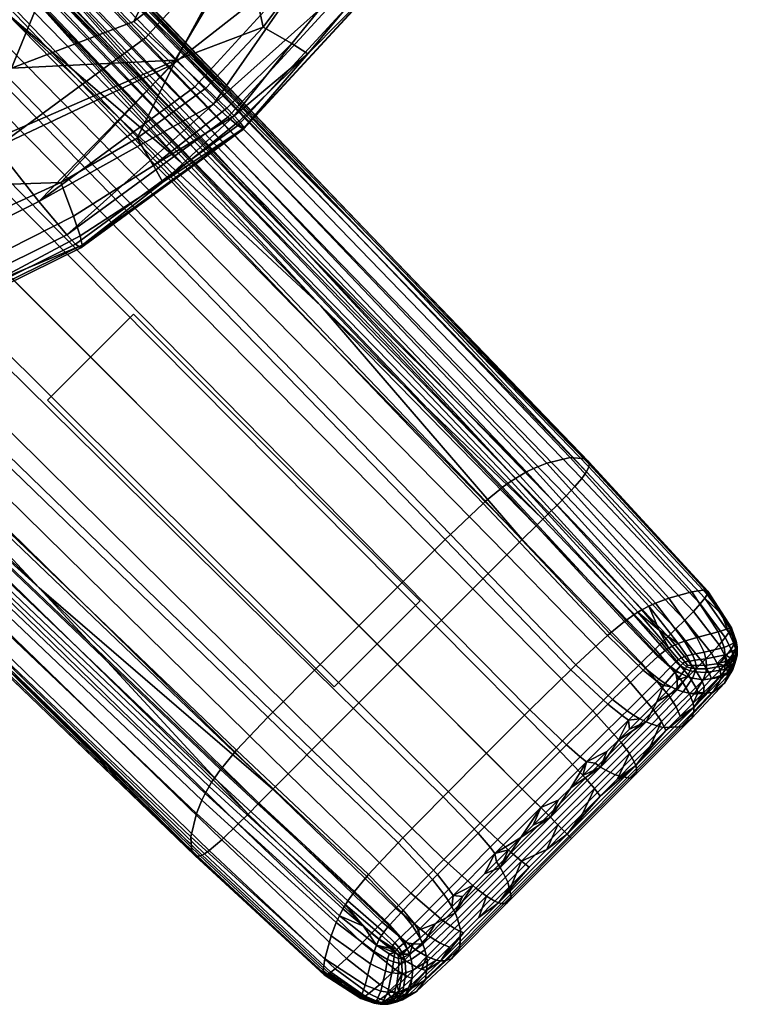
# Model space of a CAD drawing. Header units: millimetres. Extents: x -265 to 265, y -265 to 265.
# Tile 34 of 43: x 229 to 265, y -265 to -216. Entities that reach past the tile are written whole.
import ezdxf

# ---------------------------------------------------------------- set-up
doc = ezdxf.new("R2010")
doc.units = ezdxf.units.MM
doc.header["$MEASUREMENT"] = 0
for name, color, linetype, true_color in [('nozky', 7, 'Continuous', 0x1e1e1e), ('podnoz', 7, 'Continuous', 0x000000), ('sedak', 7, 'Continuous', 0xa5d07f)]:
    doc.layers.add(name, color=color, linetype=linetype, true_color=true_color)

msp = doc.modelspace()

# ---------------------------------------------------------------- meshes
at = {"layer": 'nozky'}
mesh = msp.add_polyface(dxfattribs=at)
corners = [(-230.831, -235.074), (-230.831, -235.074, 10), (-235.074, -230.831), (-235.074, -230.831, 10), (-235.074, -230.831), (-235.074, -230.831, 10), (-249.216, -244.973), (-249.216, -244.973, 10), (-249.216, -244.973), (-249.216, -244.973, 10), (-244.973, -249.216), (-244.973, -249.216, 10), (-244.973, -249.216), (-244.973, -249.216, 10), (-230.831, -235.074), (-230.831, -235.074, 10), (-235.074, 230.831), (-235.074, 230.831, 10), (-230.831, 235.074), (-230.831, 235.074, 10), (-230.831, 235.074), (-230.831, 235.074, 10), (-244.973, 249.216), (-244.973, 249.216, 10), (-244.973, 249.216), (-244.973, 249.216, 10), (-249.216, 244.973), (-249.216, 244.973, 10), (-249.216, 244.973), (-249.216, 244.973, 10), (-235.074, 230.831), (-235.074, 230.831, 10), (230.831, 235.074), (230.831, 235.074, 10), (235.073, 230.831), (235.073, 230.831, 10), (235.073, 230.831), (235.073, 230.831, 10), (249.216, 244.973), (249.216, 244.973, 10), (249.216, 244.973), (249.216, 244.973, 10), (244.973, 249.216), (244.973, 249.216, 10), (244.973, 249.216), (244.973, 249.216, 10), (230.831, 235.074), (230.831, 235.074, 10), (235.073, -230.831), (235.073, -230.831, 10), (230.831, -235.074), (230.831, -235.074, 10), (230.831, -235.074), (230.831, -235.074, 10), (244.973, -249.216), (244.973, -249.216, 10), (244.973, -249.216), (244.973, -249.216, 10), (249.216, -244.973), (249.216, -244.973, 10), (249.216, -244.973), (249.216, -244.973, 10), (235.073, -230.831), (235.073, -230.831, 10)]
mesh.append_faces([[corners[k] for k in face] for face in [(0, 2, 3, 1), (4, 6, 7, 5), (8, 10, 11, 9), (12, 14, 15, 13), (16, 18, 19, 17), (20, 22, 23, 21), (24, 26, 27, 25), (28, 30, 31, 29), (32, 34, 35, 33), (36, 38, 39, 37), (40, 42, 43, 41), (44, 46, 47, 45), (48, 50, 51, 49), (52, 54, 55, 53), (56, 58, 59, 57), (60, 62, 63, 61)]])
at = {"layer": 'podnoz'}
mesh = msp.add_polyface(dxfattribs=at)
corners = [(253.493, -242.702, 20.66), (254.249, -241.951, 20.432), (228.75, -215.919, 25.208), (227.962, -216.707, 25.437), (229.469, -215.201, 24.903), (220.72, -206.217, 26.403), (237.375, -223.308, 23.503), (211.323, -196.558, 27.963), (244.322, -230.42, 22.227), (257.199, -238.93, 17.387), (257.427, -238.607, 16.478), (232.059, -212.361, 21.212), (231.818, -212.715, 22.134), (256.852, -239.334, 18.212), (231.456, -213.151, 22.968), (256.426, -239.784, 18.883), (231.014, -213.632, 23.645), (255.971, -240.245, 19.392), (230.541, -214.121, 24.158), (255.585, -240.629, 19.721), (230.14, -214.528, 24.49), (255.263, -240.948, 19.944), (229.805, -214.864, 24.715), (232.181, -212.091, 20.272), (223.512, -203.051, 21.786), (214.208, -193.329, 23.368), (246.931, -227.403, 17.614), (240.025, -220.246, 18.874), (232.049, -211.588, 17.24), (231.353, -211.454, 13.962), (194.199, -171.99, 20.303), (194.631, -172.173, 23.555), (232.196, -211.794, 18.817), (194.649, -172.413, 25.091), (232.21, -211.931, 19.563), (194.604, -172.568, 25.816), (254.804, -238.448, 5.537), (254.467, -238.614, 5.048), (229.3, -212.151, 9.084), (229.631, -211.977, 9.638), (255.462, -238.182, 6.692), (230.267, -211.704, 10.92), (256.612, -237.905, 9.513), (257.364, -237.96, 12.626), (257.534, -238.118, 14.144), (257.559, -238.231, 14.868), (220.47, -203.284, 10.018), (211.375, -193.526, 11.527), (236.691, -220.516, 7.352), (228.964, -212.351, 8.597), (243.533, -227.689, 6.288), (253.706, -239.071, 4.208), (228.539, -212.636, 8.09), (228.752, -212.488, 8.329), (253.916, -238.932, 4.404), (253.286, -239.371, 3.891), (228.108, -212.958, 7.687), (253.229, -239.415, 3.855), (228.05, -213.004, 7.639), (252.446, -240.059, 3.511), (227.227, -213.701, 7.136), (252.331, -240.161, 3.48), (227.104, -213.812, 7.083), (250.707, -241.705, 3.345), (225.339, -215.502, 6.673), (250.457, -241.951, 3.343), (225.065, -215.772, 6.639), (248.385, -244.007, 3.333), (222.8, -218.021, 6.447)]
mesh.append_faces([[corners[k] for k in face] for face in [(0, 1, 2, 3), (2, 4, 5, 5), (2, 6, 4, 4), (2, 5, 7, 7), (1, 8, 2, 2), (8, 6, 2, 2), (9, 10, 11, 12), (13, 9, 12, 14), (15, 13, 14, 16), (17, 15, 16, 18), (19, 17, 18, 20), (21, 19, 20, 22), (11, 23, 24, 24), (11, 24, 25, 25), (11, 26, 27, 27), (11, 10, 26, 26), (27, 23, 11, 11), (21, 22, 8, 8), (22, 5, 4, 4), (5, 22, 7, 7), (22, 6, 8, 8), (6, 22, 4, 4), (28, 29, 30, 31), (32, 28, 31, 33), (34, 32, 33, 35), (36, 37, 38, 39), (40, 36, 39, 41), (42, 40, 41, 29), (43, 42, 29, 28), (44, 43, 28, 32), (45, 44, 32, 34), (38, 46, 47, 47), (38, 48, 49, 49), (38, 49, 46, 46), (38, 50, 48, 48), (38, 37, 50, 50), (45, 34, 26, 26), (34, 25, 24, 24), (34, 23, 27, 27), (26, 34, 27, 27), (23, 34, 24, 24), (51, 52, 53, 54), (55, 56, 52, 51), (57, 58, 56, 55), (59, 60, 58, 57), (61, 62, 60, 59), (63, 64, 62, 61), (65, 66, 64, 63), (67, 68, 66, 65), (49, 53, 46, 46), (47, 46, 53, 53), (48, 53, 49, 49), (50, 53, 48, 48), (50, 54, 53, 53)]])
mesh = msp.add_polyface(dxfattribs=at)
corners = [(251.819, -244.37, 20.932), (253.493, -242.702, 20.66), (227.962, -216.707, 25.437), (226.219, -218.451, 25.712), (249.994, -246.193, 21.032), (224.316, -220.353, 25.813), (248.094, -248.094, 21.046), (222.334, -222.334, 25.827), (246.193, -249.994, 21.032), (220.353, -224.316, 25.813), (244.37, -251.819, 20.932), (218.45, -226.218, 25.712), (242.702, -253.493, 20.66), (216.707, -227.962, 25.437), (241.951, -254.249, 20.432), (215.919, -228.75, 25.208), (230.42, -244.322, 22.227), (215.2, -229.468, 24.903), (223.308, -237.375, 23.503), (241.267, -254.939, 20.13), (211.794, -232.196, 18.817), (238.118, -257.534, 14.144), (238.231, -257.558, 14.868), (211.932, -232.21, 19.563), (211.588, -232.048, 17.24), (237.96, -257.365, 12.626), (211.454, -231.352, 13.962), (237.905, -256.612, 9.513), (211.704, -230.266, 10.92), (238.182, -255.462, 6.692), (211.978, -229.631, 9.638), (238.447, -254.804, 5.537), (212.151, -229.3, 9.084), (238.614, -254.466, 5.048), (227.402, -246.931, 17.614), (220.246, -240.025, 18.874), (212.091, -232.181, 20.272), (238.368, -257.538, 15.557), (227.688, -243.533, 6.288), (238.803, -254.127, 4.629), (212.351, -228.964, 8.597), (220.517, -236.692, 7.352), (246.195, -246.195, 3.328), (220.409, -220.409, 6.384), (222.8, -218.021, 6.447), (248.385, -244.007, 3.333), (244.007, -248.385, 3.333), (218.021, -222.8, 6.447), (241.951, -250.458, 3.343), (215.771, -225.065, 6.639), (248.364, -256.652, 2.668), (250.35, -254.63, 2.683), (241.705, -250.708, 3.345), (215.502, -225.339, 6.673), (248.129, -256.896, 2.664), (240.161, -252.331, 3.48), (213.812, -227.103, 7.083), (246.676, -258.459, 2.75), (240.06, -252.447, 3.511), (213.701, -227.226, 7.136), (246.581, -258.568, 2.776), (239.415, -253.229, 3.855), (213.005, -228.049, 7.639), (239.371, -253.286, 3.891), (212.958, -228.109, 7.687), (239.07, -253.706, 4.208), (212.636, -228.539, 8.09), (238.933, -253.916, 4.404), (212.488, -228.752, 8.329), (212.323, -232.08, 21.095), (212.202, -232.139, 20.692), (238.466, -257.501, 15.968), (238.573, -257.447, 16.363), (212.593, -231.908, 21.847), (238.817, -257.285, 17.103), (213.261, -231.358, 23.141), (239.437, -256.757, 18.384), (214.121, -230.542, 24.158), (240.244, -255.971, 19.392), (214.632, -230.036, 24.565), (240.728, -255.485, 19.795)]
mesh.append_faces([[corners[k] for k in face] for face in [(0, 1, 2, 3), (4, 0, 3, 5), (6, 4, 5, 7), (8, 6, 7, 9), (10, 8, 9, 11), (12, 10, 11, 13), (14, 12, 13, 15), (15, 16, 14, 14), (15, 17, 18, 18), (14, 16, 19, 19), (16, 15, 18, 18), (20, 21, 22, 23), (24, 25, 21, 20), (26, 27, 25, 24), (28, 29, 27, 26), (30, 31, 29, 28), (32, 33, 31, 30), (23, 34, 35, 35), (36, 23, 35, 35), (34, 22, 37, 37), (34, 23, 22, 22), (32, 38, 39, 33), (32, 40, 41, 41), (32, 41, 38, 38), (42, 43, 44, 45), (46, 47, 43, 42), (48, 49, 47, 46), (50, 48, 46, 51), (52, 53, 49, 48), (54, 52, 48, 50), (55, 56, 53, 52), (57, 55, 52, 54), (58, 59, 56, 55), (60, 58, 55, 57), (61, 62, 59, 58), (63, 64, 62, 61), (65, 66, 64, 63), (67, 68, 66, 65), (67, 39, 38, 68), (68, 38, 41, 41), (68, 41, 40, 40), (69, 70, 71, 72), (73, 69, 72, 74), (75, 73, 74, 76), (77, 75, 76, 78), (79, 77, 78, 80), (71, 34, 37, 37), (70, 36, 35, 35), (70, 35, 34, 34), (70, 34, 71, 71), (18, 79, 16, 16), (16, 80, 19, 19), (79, 80, 16, 16), (79, 18, 17, 17)]])
mesh = msp.add_polyface(dxfattribs=at)
corners = [(259.378, -248.754, 18.933), (260.125, -248.018, 18.714), (254.249, -241.951, 20.432), (253.493, -242.702, 20.66), (257.728, -250.392, 19.196), (251.819, -244.37, 20.932), (254.939, -241.267, 20.13), (244.322, -230.42, 22.227), (260.808, -247.35, 18.422), (263.031, -245.121, 15.82), (263.257, -244.84, 14.964), (257.427, -238.607, 16.478), (257.199, -238.93, 17.387), (262.694, -245.491, 16.593), (256.852, -239.334, 18.212), (262.277, -245.916, 17.225), (256.426, -239.784, 18.883), (261.829, -246.357, 17.711), (255.971, -240.245, 19.392), (261.446, -246.729, 18.027), (255.585, -240.629, 19.721), (261.127, -247.039, 18.242), (255.263, -240.948, 19.944), (262.781, -248.356, 16.842), (263.154, -247.988, 16.548), (262.468, -248.663, 17.045), (263.375, -244.649, 14.091), (257.538, -238.368, 15.557), (246.931, -227.403, 17.614), (260.83, -245.083, 4.632), (260.494, -245.235, 4.177), (254.467, -238.614, 5.048), (254.804, -238.448, 5.537), (261.488, -244.834, 5.708), (255.462, -238.182, 6.692), (262.614, -244.519, 8.351), (256.612, -237.905, 9.513), (263.281, -244.424, 11.299), (257.364, -237.96, 12.626), (263.404, -244.486, 12.746), (257.534, -238.118, 14.144), (263.409, -244.554, 13.435), (257.559, -238.231, 14.868), (262.257, -246.951, 4.802), (261.948, -247.065, 4.39), (262.874, -246.769, 5.784), (262.651, -247.615, 5.025), (262.371, -247.686, 4.646), (260.161, -245.409, 3.789), (254.127, -238.803, 4.629), (261.014, -246.418, 3.852), (243.533, -227.689, 6.288), (261.652, -247.204, 4.041), (262.107, -247.779, 4.33), (259.755, -245.659, 3.4), (253.706, -239.071, 4.208), (253.916, -238.932, 4.404), (259.957, -245.53, 3.581), (261.308, -247.422, 3.702), (261.477, -247.307, 3.859), (261.836, -247.973, 4.055), (261.966, -247.867, 4.176), (259.356, -245.94, 3.111), (253.286, -239.371, 3.891), (260.982, -247.68, 3.461), (261.582, -248.221, 3.876), (259.303, -245.98, 3.078), (253.229, -239.415, 3.855), (260.938, -247.718, 3.434), (258.568, -246.581, 2.776), (252.446, -240.059, 3.511), (260.314, -248.295, 3.198), (258.459, -246.676, 2.75), (252.331, -240.161, 3.48), (260.217, -248.387, 3.18), (256.896, -248.129, 2.664), (250.707, -241.705, 3.345), (256.652, -248.364, 2.668), (250.457, -241.951, 3.343), (254.63, -250.35, 2.683), (248.385, -244.007, 3.333)]
mesh.append_faces([[corners[k] for k in face] for face in [(0, 1, 2, 3), (4, 0, 3, 5), (2, 6, 7, 7), (8, 6, 2, 1), (9, 10, 11, 12), (13, 9, 12, 14), (15, 13, 14, 16), (17, 15, 16, 18), (19, 17, 18, 20), (21, 19, 20, 22), (23, 24, 17, 19), (25, 23, 19, 21), (26, 27, 11, 10), (28, 11, 27, 27), (8, 21, 22, 6), (6, 22, 7, 7), (29, 30, 31, 32), (33, 29, 32, 34), (35, 33, 34, 36), (37, 35, 36, 38), (39, 37, 38, 40), (41, 39, 40, 42), (43, 44, 30, 29), (45, 43, 29, 33), (46, 47, 44, 43), (48, 49, 31, 30), (30, 50, 48, 48), (51, 31, 49, 49), (44, 52, 50, 50), (53, 52, 44, 47), (44, 50, 30, 30), (27, 26, 41, 42), (42, 28, 27, 27), (54, 55, 56, 57), (58, 54, 57, 59), (60, 58, 59, 61), (62, 63, 55, 54), (64, 62, 54, 58), (65, 64, 58, 60), (66, 67, 63, 62), (68, 66, 62, 64), (69, 70, 67, 66), (71, 69, 66, 68), (72, 73, 70, 69), (74, 72, 69, 71), (75, 76, 73, 72), (77, 78, 76, 75), (79, 80, 78, 77), (56, 51, 49, 49), (57, 48, 50, 50), (59, 50, 52, 52), (48, 57, 56, 49), (57, 50, 59, 59), (53, 61, 59, 52)]])
mesh = msp.add_polyface(dxfattribs=at)
corners = [(262.153, -248.97, 17.215), (260.808, -247.35, 18.422), (260.125, -248.018, 18.714), (261.483, -249.628, 17.492), (262.468, -248.663, 17.045), (261.127, -247.039, 18.242), (262.508, -249.546, 16.394), (261.848, -250.197, 16.659), (255.93, -252.186, 19.293), (257.728, -250.392, 19.196), (251.819, -244.37, 20.932), (249.994, -246.193, 21.032), (254.057, -254.057, 19.307), (248.094, -248.094, 21.046), (260.751, -250.352, 17.701), (259.378, -248.754, 18.933), (259.134, -251.959, 17.95), (261.127, -250.911, 16.858), (262.041, -250.661, 15.629), (262.688, -250.02, 15.381), (261.335, -251.361, 15.815), (262.273, -247.981, 4.487), (262.107, -247.779, 4.33), (262.371, -247.686, 4.646), (262.515, -247.936, 4.785), (262.068, -248.167, 4.288), (261.836, -247.973, 4.055), (261.966, -247.867, 4.176), (262.168, -248.063, 4.375), (261.854, -248.419, 4.152), (261.582, -248.221, 3.876), (261.546, -248.258, 3.857), (260.938, -247.718, 3.434), (260.982, -247.68, 3.461), (261.822, -248.457, 4.137), (260.992, -248.837, 3.685), (260.314, -248.295, 3.198), (261.304, -249.044, 4.007), (260.901, -248.931, 3.674), (260.217, -248.387, 3.18), (261.215, -249.139, 4.001), (258.712, -249.831, 3.171), (256.896, -248.129, 2.664), (258.459, -246.676, 2.75), (259.424, -250.387, 3.73), (259.748, -250.605, 4.098), (258.469, -250.067, 3.182), (256.652, -248.364, 2.668), (259.18, -250.626, 3.746), (259.503, -250.845, 4.118), (256.431, -252.076, 3.228), (254.63, -250.35, 2.683), (252.487, -252.487, 2.685), (246.195, -246.195, 3.328), (248.385, -244.007, 3.333), (250.35, -254.63, 2.683), (244.007, -248.385, 3.333), (262.409, -248.138, 4.652), (262.363, -248.215, 4.613), (262.3, -248.315, 4.569), (262.121, -248.575, 4.478), (261.888, -248.879, 4.414), (261.604, -249.214, 4.386), (260.9, -249.955, 4.43), (260.059, -250.787, 4.53), (262.729, -249.576, 6.439), (263.653, -249.487, 9.048), (262.078, -251.179, 9.775), (261.191, -251.208, 6.857), (262.184, -249.456, 5.317), (260.649, -251.057, 5.589), (261.896, -249.351, 4.825), (260.359, -250.937, 5.029), (262.388, -248.695, 4.855), (262.655, -248.782, 5.283), (262.721, -250.231, 14.795), (259.539, -251.3, 4.578), (262.543, -248.414, 4.901), (262.593, -248.284, 4.919)]
mesh.append_faces([[corners[k] for k in face] for face in [(0, 1, 2, 3), (1, 0, 4, 5), (6, 0, 3, 7), (8, 9, 10, 11), (12, 8, 11, 13), (14, 3, 2, 15), (16, 14, 15, 9), (17, 7, 3, 14), (7, 18, 19, 6), (17, 20, 18, 7), (21, 22, 23, 24), (25, 26, 27, 28), (29, 30, 26, 25), (31, 32, 33, 30), (34, 31, 30, 29), (35, 36, 32, 31), (37, 35, 31, 34), (38, 39, 36, 35), (40, 38, 35, 37), (41, 42, 43, 39), (44, 41, 39, 38), (45, 44, 38, 40), (46, 47, 42, 41), (48, 46, 41, 44), (49, 48, 44, 45), (50, 51, 47, 46), (52, 53, 54, 51), (55, 56, 53, 52), (21, 28, 27, 22), (21, 57, 58, 28), (28, 58, 59, 25), (25, 59, 60, 29), (34, 29, 60, 60), (34, 61, 62, 37), (40, 63, 64, 45), (49, 45, 64, 64), (40, 37, 62, 62), (34, 60, 61, 61), (63, 40, 62, 62), (65, 66, 67, 68), (69, 65, 68, 70), (71, 69, 70, 72), (73, 74, 69, 71), (75, 19, 18, 18), (75, 18, 20, 20), (71, 72, 63, 63), (72, 76, 64, 64), (71, 63, 62, 62), (63, 72, 64, 64), (62, 61, 71, 71), (61, 73, 71, 71), (61, 60, 73, 73), (60, 59, 77, 73), (59, 58, 78, 77)]])
mesh = msp.add_polyface(dxfattribs=at)
corners = [(264.839, -247.409, 12.847), (264.771, -247.323, 13.381), (264.818, -247.489, 12.981), (264.849, -247.349, 12.742), (264.823, -247.173, 12.911), (264.769, -246.958, 13.082), (264.701, -247.098, 13.683), (264.676, -246.691, 13.257), (264.442, -246.527, 14.178), (264.535, -246.374, 13.432), (264.264, -246.783, 14.892), (263.257, -244.84, 14.964), (263.031, -245.121, 15.82), (263.973, -247.137, 15.549), (262.694, -245.491, 16.593), (263.586, -247.552, 16.105), (262.277, -245.916, 17.225), (263.154, -247.988, 16.548), (261.829, -246.357, 17.711), (264.554, -247.355, 14.264), (264.287, -247.715, 14.839), (263.916, -248.134, 15.348), (264.636, -247.593, 13.889), (264.378, -247.961, 14.422), (264.085, -245.609, 13.766), (263.375, -244.649, 14.091), (264.735, -247.703, 13.318), (264.584, -247.97, 13.69), (263.92, -246.498, 8.209), (262.874, -246.769, 5.784), (261.488, -244.834, 5.708), (262.614, -244.519, 8.351), (264.486, -246.316, 10.921), (263.281, -244.424, 11.299), (264.57, -246.294, 12.235), (263.404, -244.486, 12.746), (264.566, -246.318, 12.854), (263.409, -244.554, 13.435), (263.223, -247.502, 5.945), (262.651, -247.615, 5.025), (262.257, -246.951, 4.802), (264.209, -247.274, 8.257), (264.729, -247.041, 10.825), (264.801, -246.956, 12.027), (264.796, -246.941, 12.578), (262.772, -247.9, 5.145), (262.515, -247.936, 4.785), (262.371, -247.686, 4.646), (263.315, -247.83, 6.037), (264.272, -247.625, 8.313), (264.778, -247.363, 10.823), (264.848, -247.241, 11.962), (264.846, -247.197, 12.463), (264.596, -247.821, 9.644), (264.283, -247.959, 8.391), (264.859, -247.501, 11.953), (264.785, -247.664, 10.869), (264.863, -247.423, 12.382), (264.852, -247.648, 12.009), (264.856, -247.537, 12.455), (264.836, -247.649, 12.571), (264.829, -247.786, 12.106), (264.753, -247.892, 12.864), (264.771, -247.842, 10.93)]
mesh.append_faces([[corners[k] for k in face] for face in [(0, 1, 2, 2), (3, 4, 0, 0), (4, 1, 0, 0), (5, 6, 1, 4), (6, 5, 7, 7), (8, 6, 7, 7), (7, 9, 8, 8), (10, 8, 11, 12), (13, 10, 12, 14), (15, 13, 14, 16), (17, 15, 16, 18), (19, 6, 8, 10), (20, 19, 10, 13), (21, 20, 13, 15), (22, 1, 6, 19), (23, 22, 19, 20), (11, 24, 25, 25), (9, 24, 8, 8), (22, 26, 2, 1), (26, 22, 27, 27), (24, 11, 8, 8), (28, 29, 30, 31), (32, 28, 31, 33), (34, 32, 33, 35), (36, 34, 35, 37), (38, 39, 40, 29), (41, 38, 29, 28), (42, 41, 28, 32), (43, 42, 32, 34), (44, 43, 34, 36), (45, 46, 47, 39), (48, 45, 39, 38), (49, 48, 38, 41), (50, 49, 41, 42), (51, 50, 42, 43), (52, 51, 43, 44), (53, 54, 49, 49), (51, 55, 56, 50), (36, 7, 5, 44), (55, 51, 52, 57), (53, 50, 56, 56), (37, 24, 9, 36), (52, 44, 5, 4), (25, 24, 37, 37), (7, 36, 9, 9), (57, 52, 4, 3), (50, 53, 49, 49), (58, 59, 60, 61), (2, 26, 62, 60), (59, 57, 3, 0), (0, 2, 60, 59), (63, 56, 55, 58), (58, 55, 57, 59), (63, 53, 56, 56)]])
mesh = msp.add_polyface(dxfattribs=at)
corners = [(262.153, -248.97, 17.215), (262.508, -249.546, 16.394), (262.818, -249.241, 16.232), (262.468, -248.663, 17.045), (262.926, -249.49, 15.756), (262.688, -250.02, 15.381), (263.494, -248.57, 15.76), (263.916, -248.134, 15.348), (263.586, -247.552, 16.105), (263.154, -247.988, 16.548), (263.127, -248.936, 16.039), (262.781, -248.356, 16.842), (264.014, -248.385, 14.905), (264.378, -247.961, 14.422), (264.287, -247.715, 14.839), (263.596, -248.822, 15.3), (263.232, -249.187, 15.569), (264.354, -248.284, 14.071), (264.584, -247.97, 13.69), (264.636, -247.593, 13.889), (264.043, -248.645, 14.442), (263.202, -249.511, 15.108), (262.515, -247.936, 4.785), (262.611, -248.157, 4.918), (262.409, -248.138, 4.652), (262.273, -247.981, 4.487), (263.315, -247.83, 6.037), (263.35, -248.139, 6.122), (262.835, -248.164, 5.247), (262.772, -247.9, 5.145), (264.272, -247.625, 8.313), (263.854, -248.067, 7.195), (264.283, -247.959, 8.391), (264.357, -248.693, 12.988), (264.372, -248.497, 13.551), (262.721, -250.231, 14.795), (262.719, -250.425, 14.161), (264.232, -249.035, 11.753), (262.617, -250.759, 12.779), (263.653, -249.487, 9.048), (262.078, -251.179, 9.775), (264.742, -248.061, 12.36), (264.753, -247.892, 12.864), (264.64, -248.349, 11.223), (264.103, -248.739, 8.68), (263.184, -248.862, 6.279), (262.729, -249.576, 6.439), (262.655, -248.782, 5.283), (262.184, -249.456, 5.317), (264.829, -247.786, 12.106), (264.836, -247.649, 12.571), (264.742, -248.015, 11.012), (264.229, -248.357, 8.522), (263.308, -248.507, 6.207), (262.792, -248.475, 5.283), (262.543, -248.414, 4.901), (262.388, -248.695, 4.855), (264.771, -247.842, 10.93), (264.852, -247.648, 12.009), (264.266, -248.16, 8.452), (263.34, -248.325, 6.167), (262.829, -248.322, 5.275), (262.593, -248.284, 4.919), (264.735, -247.703, 13.318), (264.596, -247.821, 9.644), (262.363, -248.215, 4.613)]
mesh.append_faces([[corners[k] for k in face] for face in [(0, 1, 2, 3), (1, 4, 2, 2), (5, 4, 1, 1), (6, 7, 8, 9), (10, 6, 9, 11), (2, 10, 11, 3), (12, 13, 14, 7), (15, 12, 7, 6), (16, 15, 6, 10), (4, 16, 10, 2), (13, 17, 18, 19), (12, 20, 17, 13), (20, 15, 16, 21), (12, 15, 20, 20), (21, 16, 4, 4), (5, 21, 4, 4), (22, 23, 24, 25), (26, 27, 28, 29), (29, 28, 23, 22), (30, 31, 27, 26), (30, 32, 31, 31), (33, 34, 35, 36), (37, 33, 36, 38), (39, 37, 38, 40), (41, 42, 34, 33), (43, 41, 33, 37), (44, 43, 37, 39), (45, 44, 39, 46), (47, 45, 46, 48), (49, 50, 42, 41), (51, 49, 41, 43), (52, 51, 43, 44), (53, 52, 44, 45), (54, 53, 45, 47), (55, 54, 47, 56), (57, 58, 49, 51), (59, 57, 51, 52), (60, 59, 52, 53), (61, 60, 53, 54), (62, 61, 54, 55), (35, 20, 21, 21), (17, 20, 34, 34), (35, 34, 20, 20), (5, 35, 21, 21), (18, 34, 42, 42), (17, 34, 18, 18), (63, 18, 42, 42), (59, 64, 57, 57), (60, 27, 31, 59), (61, 28, 27, 60), (59, 31, 32, 32), (32, 64, 59, 59), (62, 23, 28, 61), (65, 24, 23, 62)]])
mesh = msp.add_polyface(dxfattribs=at)
corners = [(252.186, -255.929, 19.293), (254.057, -254.057, 19.307), (248.094, -248.094, 21.046), (246.193, -249.994, 21.032), (250.392, -257.728, 19.196), (244.37, -251.819, 20.932), (253.714, -257.375, 18.042), (255.544, -255.544, 18.055), (251.959, -259.134, 17.95), (250.353, -260.751, 17.701), (248.754, -259.378, 18.933), (254.217, -257.811, 17.183), (256.014, -256.013, 17.196), (252.492, -259.538, 17.096), (252.908, -259.783, 16.038), (253.737, -258.952, 16.092), (255.464, -257.225, 16.13), (254.592, -258.097, 16.12), (252.113, -260.58, 15.949), (254.251, -254.251, 3.235), (252.487, -252.487, 2.685), (254.63, -250.35, 2.683), (256.431, -252.076, 3.228), (252.076, -256.431, 3.228), (250.35, -254.63, 2.683), (252.668, -257.114, 3.818), (254.89, -254.89, 3.828), (252.91, -257.419, 4.205), (255.163, -255.163, 4.218), (250.066, -258.469, 3.182), (248.364, -256.652, 2.668), (250.626, -259.18, 3.746), (250.845, -259.503, 4.118), (249.831, -258.712, 3.171), (248.129, -256.896, 2.664), (250.387, -259.424, 3.73), (250.604, -259.748, 4.098), (248.387, -260.217, 3.18), (246.676, -258.459, 2.75), (248.931, -260.902, 3.674), (254.182, -256.643, 4.673), (254.795, -256.029, 4.675), (255.412, -255.412, 4.675), (252.4, -258.429, 4.64), (251.839, -258.994, 4.614), (250.787, -260.059, 4.53), (253.575, -257.25, 4.667), (252.98, -257.846, 4.657), (251.3, -259.539, 4.578), (253.316, -258.377, 5.767), (253.547, -258.844, 7.097), (251.208, -261.191, 6.857), (251.057, -260.649, 5.589), (253.162, -258.119, 5.18), (250.938, -260.359, 5.029), (256.565, -256.565, 14.845), (256.468, -256.468, 15.514), (253.083, -259.854, 15.424), (253.237, -259.894, 14.76), (256.684, -256.684, 13.386), (253.482, -259.886, 13.31), (256.626, -256.626, 10.21), (253.705, -259.548, 10.156), (256.194, -256.195, 7.131), (255.846, -255.846, 5.792), (255.64, -255.639, 5.202)]
mesh.append_faces([[corners[k] for k in face] for face in [(0, 1, 2, 3), (4, 0, 3, 5), (6, 7, 1, 0), (8, 6, 0, 4), (9, 8, 4, 10), (11, 12, 7, 6), (13, 11, 6, 8), (13, 14, 15, 11), (16, 11, 17, 17), (11, 15, 17, 17), (13, 18, 14, 14), (12, 11, 16, 16), (19, 20, 21, 22), (23, 24, 20, 19), (25, 23, 19, 26), (27, 25, 26, 28), (29, 30, 24, 23), (31, 29, 23, 25), (32, 31, 25, 27), (33, 34, 30, 29), (35, 33, 29, 31), (36, 35, 31, 32), (37, 38, 34, 33), (39, 37, 33, 35), (40, 28, 41, 41), (42, 41, 28, 28), (28, 40, 27, 27), (27, 43, 44, 32), (36, 32, 45, 45), (27, 40, 46, 46), (27, 46, 47, 47), (32, 44, 48, 48), (43, 27, 47, 47), (45, 32, 48, 48), (49, 50, 51, 52), (53, 49, 52, 54), (55, 56, 57, 58), (59, 55, 58, 60), (61, 59, 60, 62), (63, 61, 62, 50), (64, 63, 50, 49), (65, 64, 49, 53), (57, 17, 15, 15), (56, 16, 17, 57), (14, 57, 15, 15), (54, 44, 43, 53), (54, 45, 48, 48), (44, 54, 48, 48), (53, 47, 46, 46), (40, 41, 65, 65), (40, 53, 46, 46), (47, 53, 43, 43), (65, 53, 40, 40), (41, 42, 65, 65)]])
mesh = msp.add_polyface(dxfattribs=at)
corners = [(257.375, -253.714, 18.042), (259.134, -251.959, 17.95), (257.728, -250.392, 19.196), (255.93, -252.186, 19.293), (255.544, -255.544, 18.055), (254.057, -254.057, 19.307), (259.538, -252.492, 17.096), (261.127, -250.911, 16.858), (260.751, -250.352, 17.701), (257.811, -254.217, 17.183), (256.014, -256.013, 17.196), (260.58, -252.113, 15.949), (261.335, -251.361, 15.815), (258.097, -254.592, 16.12), (258.952, -253.737, 16.092), (259.783, -252.908, 16.038), (256.345, -256.344, 16.132), (257.225, -255.464, 16.13), (255.464, -257.225, 16.13), (257.114, -252.668, 3.818), (256.431, -252.076, 3.228), (258.469, -250.067, 3.182), (259.18, -250.626, 3.746), (257.419, -252.91, 4.205), (259.503, -250.845, 4.118), (254.89, -254.89, 3.828), (254.251, -254.251, 3.235), (255.163, -255.163, 4.218), (258.994, -251.839, 4.614), (258.429, -252.401, 4.64), (260.059, -250.787, 4.53), (259.539, -251.3, 4.578), (257.846, -252.98, 4.657), (257.25, -253.575, 4.667), (256.643, -254.181, 4.673), (256.029, -254.795, 4.675), (255.412, -255.412, 4.675), (259.895, -253.237, 14.76), (259.854, -253.083, 15.424), (256.468, -256.468, 15.514), (256.565, -256.565, 14.845), (259.887, -253.482, 13.31), (256.684, -256.684, 13.386), (259.548, -253.705, 10.156), (256.626, -256.626, 10.21), (258.844, -253.547, 7.097), (256.194, -256.195, 7.131), (258.377, -253.317, 5.767), (255.846, -255.846, 5.792), (258.119, -253.162, 5.18), (255.64, -255.639, 5.202), (262.719, -250.425, 14.161), (262.721, -250.231, 14.795), (262.617, -250.759, 12.779), (262.078, -251.179, 9.775), (261.191, -251.208, 6.857), (260.649, -251.057, 5.589), (260.359, -250.937, 5.029)]
mesh.append_faces([[corners[k] for k in face] for face in [(0, 1, 2, 3), (4, 0, 3, 5), (6, 7, 8, 1), (9, 6, 1, 0), (10, 9, 0, 4), (11, 12, 7, 7), (9, 13, 14, 6), (6, 15, 11, 7), (10, 16, 17, 9), (6, 14, 15, 15), (9, 17, 13, 13), (18, 16, 10, 10), (19, 20, 21, 22), (23, 19, 22, 24), (25, 26, 20, 19), (27, 25, 19, 23), (24, 28, 29, 23), (24, 30, 31, 31), (23, 29, 32, 32), (23, 33, 34, 34), (23, 34, 35, 27), (33, 23, 32, 32), (28, 24, 31, 31), (35, 36, 27, 27), (37, 38, 39, 40), (41, 37, 40, 42), (43, 41, 42, 44), (45, 43, 44, 46), (47, 45, 46, 48), (49, 47, 48, 50), (51, 52, 38, 37), (53, 51, 37, 41), (54, 53, 41, 43), (55, 54, 43, 45), (56, 55, 45, 47), (57, 56, 47, 49), (39, 17, 16, 16), (39, 13, 17, 17), (38, 15, 14, 14), (38, 12, 11, 11), (38, 11, 15, 15), (38, 14, 13, 13), (38, 52, 12, 12), (38, 13, 39, 39), (18, 39, 16, 16), (36, 35, 50, 50), (34, 50, 35, 35), (33, 49, 34, 34), (28, 57, 49, 49), (50, 34, 49, 49), (49, 33, 32, 32), (49, 29, 28, 28), (29, 49, 32, 32), (31, 57, 28, 28)]])
mesh = msp.add_polyface(dxfattribs=at)
corners = [(248.754, -259.378, 18.933), (250.392, -257.728, 19.196), (244.37, -251.819, 20.932), (242.702, -253.493, 20.66), (248.018, -260.125, 18.714), (241.951, -254.249, 20.432), (241.267, -254.939, 20.13), (247.35, -260.807, 18.422), (238.118, -257.534, 14.144), (244.486, -263.404, 12.746), (244.554, -263.409, 13.435), (238.231, -257.558, 14.868), (237.96, -257.365, 12.626), (244.425, -263.281, 11.299), (244.52, -262.614, 8.351), (246.498, -263.92, 8.209), (246.315, -264.486, 10.921), (237.905, -256.612, 9.513), (246.77, -262.874, 5.784), (247.502, -263.223, 5.945), (247.274, -264.209, 8.257), (244.834, -261.488, 5.708), (238.182, -255.462, 6.692), (247.615, -262.651, 5.025), (247.9, -262.772, 5.145), (247.829, -263.315, 6.037), (246.95, -262.257, 4.802), (245.082, -260.83, 4.632), (238.447, -254.804, 5.537), (247.686, -262.372, 4.646), (247.937, -262.514, 4.785), (247.064, -261.949, 4.39), (245.235, -260.494, 4.177), (238.614, -254.466, 5.048), (238.368, -257.538, 15.557), (244.648, -263.375, 14.091), (245.608, -264.085, 13.766), (247.969, -262.331, 4.555), (238.803, -254.127, 4.629), (245.409, -260.161, 3.789), (246.418, -261.014, 3.852), (247.779, -262.108, 4.329), (247.204, -261.652, 4.041), (248.295, -260.314, 3.198), (246.581, -258.568, 2.776), (246.676, -258.459, 2.75), (248.387, -260.217, 3.18), (245.98, -259.302, 3.078), (239.415, -253.229, 3.855), (240.06, -252.447, 3.511), (247.718, -260.938, 3.434), (245.939, -259.356, 3.111), (239.371, -253.286, 3.891), (247.68, -260.983, 3.461), (245.658, -259.755, 3.4), (239.07, -253.706, 4.208), (247.422, -261.308, 3.702), (245.529, -259.957, 3.581), (238.933, -253.916, 4.404), (247.308, -261.477, 3.859), (247.867, -261.966, 4.175), (247.973, -261.836, 4.055), (247.813, -262.045, 4.259), (245.587, -262.603, 16.753), (245.021, -263.116, 15.553), (246.69, -264.332, 14.67), (247.23, -263.889, 15.688), (246.357, -261.829, 17.711), (247.988, -263.154, 16.548), (246.824, -261.348, 18.098), (248.45, -262.684, 16.909), (238.573, -257.447, 16.363), (238.466, -257.501, 15.968), (244.724, -263.334, 14.481), (244.812, -263.277, 14.855), (238.817, -257.285, 17.103), (239.437, -256.757, 18.384), (240.244, -255.971, 19.392), (240.728, -255.485, 19.795)]
mesh.append_faces([[corners[k] for k in face] for face in [(0, 1, 2, 3), (4, 0, 3, 5), (4, 5, 6, 7), (8, 9, 10, 11), (12, 13, 9, 8), (14, 15, 16, 13), (17, 14, 13, 12), (18, 19, 20, 15), (21, 18, 15, 14), (22, 21, 14, 17), (23, 24, 25, 19), (26, 23, 19, 18), (27, 26, 18, 21), (28, 27, 21, 22), (29, 30, 24, 23), (31, 29, 23, 26), (32, 31, 26, 27), (33, 32, 27, 28), (34, 11, 10, 35), (35, 10, 36, 36), (37, 29, 31, 31), (33, 38, 39, 32), (40, 31, 32, 32), (37, 31, 41, 41), (37, 30, 29, 29), (31, 42, 41, 41), (32, 39, 40, 40), (31, 40, 42, 42), (43, 44, 45, 46), (47, 48, 49, 44), (50, 47, 44, 43), (51, 52, 48, 47), (53, 51, 47, 50), (54, 55, 52, 51), (56, 54, 51, 53), (57, 58, 55, 54), (59, 57, 54, 56), (60, 59, 56, 61), (38, 58, 57, 39), (59, 60, 62, 42), (59, 42, 40, 57), (57, 40, 39, 39), (62, 41, 42, 42), (63, 64, 65, 66), (67, 63, 66, 68), (69, 67, 68, 70), (71, 72, 73, 74), (75, 71, 74, 64), (76, 75, 64, 63), (77, 76, 63, 67), (78, 77, 67, 69), (73, 35, 36, 36), (35, 73, 72, 34), (69, 7, 6, 78)]])
mesh = msp.add_polyface(dxfattribs=at)
corners = [(249.546, -262.508, 16.394), (250.197, -261.848, 16.659), (249.629, -261.483, 17.492), (248.97, -262.153, 17.215), (249.03, -263.032, 16.102), (248.45, -262.684, 16.909), (249.28, -263.137, 15.63), (250.02, -262.688, 15.381), (249.511, -263.202, 15.108), (250.353, -260.751, 17.701), (248.754, -259.378, 18.933), (248.018, -260.125, 18.714), (250.911, -261.127, 16.858), (252.492, -259.538, 17.096), (251.959, -259.134, 17.95), (251.361, -261.335, 15.815), (252.113, -260.58, 15.949), (250.661, -262.041, 15.629), (249.139, -261.215, 4.001), (248.931, -260.902, 3.674), (250.387, -259.424, 3.73), (250.604, -259.748, 4.098), (248.837, -260.993, 3.685), (248.295, -260.314, 3.198), (248.387, -260.217, 3.18), (249.044, -261.304, 4.007), (248.457, -261.823, 4.137), (248.258, -261.546, 3.857), (250.787, -260.059, 4.53), (249.955, -260.9, 4.43), (249.214, -261.604, 4.386), (248.879, -261.888, 4.414), (248.575, -262.121, 4.478), (248.57, -263.495, 15.76), (248.821, -263.596, 15.3), (248.646, -264.043, 14.442), (248.057, -264.301, 14.541), (248.861, -263.183, 6.279), (248.739, -264.102, 8.68), (248.356, -264.229, 8.522), (248.507, -263.308, 6.207), (248.781, -262.655, 5.283), (248.475, -262.792, 5.283), (248.695, -262.388, 4.855), (248.414, -262.543, 4.901), (249.486, -263.654, 9.048), (249.035, -264.232, 11.753), (248.349, -264.639, 11.223), (249.576, -262.729, 6.439), (249.456, -262.183, 5.317), (249.351, -261.897, 4.825), (250.425, -262.718, 14.161), (250.23, -262.721, 14.795), (248.496, -264.372, 13.551), (248.693, -264.357, 12.988), (250.759, -262.617, 12.779), (251.18, -262.078, 9.775), (251.208, -261.191, 6.857), (251.057, -260.649, 5.589), (250.938, -260.359, 5.029), (253.237, -259.894, 14.76), (253.083, -259.854, 15.424), (253.482, -259.886, 13.31), (253.705, -259.548, 10.156), (253.547, -258.844, 7.097), (252.908, -259.783, 16.038), (248.361, -262.398, 4.698)]
mesh.append_faces([[corners[k] for k in face] for face in [(0, 1, 2, 3), (4, 0, 3, 5), (0, 4, 6, 6), (6, 7, 0, 0), (7, 6, 8, 8), (2, 9, 10, 11), (12, 13, 14, 9), (1, 12, 9, 2), (12, 15, 16, 13), (15, 12, 1, 17), (17, 1, 0, 7), (18, 19, 20, 21), (22, 23, 24, 19), (25, 22, 19, 18), (26, 27, 22, 25), (21, 28, 29, 18), (25, 30, 31, 26), (25, 18, 30, 30), (18, 29, 30, 30), (26, 31, 32, 32), (4, 33, 34, 6), (8, 6, 34, 35), (34, 36, 35, 35), (37, 38, 39, 40), (41, 37, 40, 42), (43, 41, 42, 44), (45, 46, 47, 38), (48, 45, 38, 37), (49, 48, 37, 41), (50, 49, 41, 43), (51, 52, 53, 54), (55, 51, 54, 46), (56, 55, 46, 45), (57, 56, 45, 48), (58, 57, 48, 49), (59, 58, 49, 50), (60, 61, 52, 51), (62, 60, 51, 55), (63, 62, 55, 56), (64, 63, 56, 57), (52, 7, 8, 8), (52, 15, 17, 17), (52, 17, 7, 7), (53, 8, 35, 35), (61, 16, 15, 52), (52, 8, 53, 53), (61, 65, 16, 16), (31, 43, 32, 32), (66, 32, 43, 43), (31, 30, 50, 50), (50, 43, 31, 31), (29, 59, 50, 50), (29, 28, 59, 59), (30, 29, 50, 50)]])
mesh = msp.add_polyface(dxfattribs=at)
corners = [(247.35, -260.807, 18.422), (248.97, -262.153, 17.215), (249.629, -261.483, 17.492), (248.018, -260.125, 18.714), (246.824, -261.348, 18.098), (248.45, -262.684, 16.909), (247.829, -263.315, 6.037), (248.139, -263.35, 6.122), (248.067, -263.854, 7.195), (247.625, -264.272, 8.313), (247.9, -262.772, 5.145), (248.164, -262.835, 5.247), (247.937, -262.514, 4.785), (248.157, -262.611, 4.918), (247.969, -262.331, 4.555), (248.139, -262.409, 4.652), (247.981, -262.273, 4.487), (247.779, -262.108, 4.329), (248.258, -261.546, 3.857), (247.718, -260.938, 3.434), (248.295, -260.314, 3.198), (248.837, -260.993, 3.685), (248.221, -261.582, 3.876), (247.68, -260.983, 3.461), (248.419, -261.855, 4.152), (248.457, -261.823, 4.137), (247.973, -261.836, 4.055), (247.422, -261.308, 3.702), (248.167, -262.069, 4.288), (248.063, -262.168, 4.375), (247.867, -261.966, 4.175), (248.575, -262.121, 4.478), (248.315, -262.3, 4.569), (248.215, -262.364, 4.613), (247.813, -262.045, 4.259), (248.57, -263.495, 15.76), (247.809, -264.208, 14.966), (248.057, -264.301, 14.541), (248.821, -263.596, 15.3), (247.988, -263.154, 16.548), (247.23, -263.889, 15.688), (249.03, -263.032, 16.102), (248.646, -264.043, 14.442), (248.284, -264.354, 14.071), (247.97, -264.584, 13.69), (248.015, -264.742, 11.012), (247.786, -264.83, 12.106), (247.647, -264.852, 12.009), (247.843, -264.771, 10.93), (248.356, -264.229, 8.522), (248.16, -264.265, 8.452), (248.507, -263.308, 6.207), (248.325, -263.34, 6.167), (248.475, -262.792, 5.283), (248.321, -262.829, 5.275), (248.414, -262.543, 4.901), (248.284, -262.593, 4.919), (248.062, -264.742, 12.36), (247.892, -264.753, 12.864), (247.648, -264.836, 12.571), (248.349, -264.639, 11.223), (248.739, -264.102, 8.68), (248.693, -264.357, 12.988), (248.496, -264.372, 13.551), (249.035, -264.232, 11.753), (247.821, -264.596, 9.644), (247.959, -264.283, 8.391), (248.247, -262.456, 4.731), (248.361, -262.398, 4.698), (248.695, -262.388, 4.855)]
mesh.append_faces([[corners[k] for k in face] for face in [(0, 1, 2, 3), (1, 0, 4, 5), (6, 7, 8, 9), (10, 11, 7, 6), (11, 10, 12, 13), (14, 15, 13, 12), (14, 16, 15, 15), (14, 17, 16, 16), (18, 19, 20, 21), (22, 23, 19, 18), (24, 22, 18, 25), (26, 27, 23, 22), (28, 26, 22, 24), (29, 30, 26, 28), (24, 25, 31, 31), (24, 31, 32, 28), (28, 32, 33, 29), (29, 33, 15, 16), (30, 29, 34, 34), (34, 29, 16, 16), (34, 16, 17, 17), (35, 36, 37, 38), (39, 40, 36, 35), (5, 39, 35, 41), (42, 37, 43, 43), (44, 43, 37, 37), (45, 46, 47, 48), (49, 45, 48, 50), (51, 49, 50, 52), (53, 51, 52, 54), (55, 53, 54, 56), (57, 58, 59, 46), (60, 57, 46, 45), (61, 60, 45, 49), (62, 63, 58, 57), (64, 62, 57, 60), (50, 48, 65, 65), (63, 43, 44, 44), (63, 42, 43, 43), (58, 63, 44, 44), (50, 66, 8, 8), (52, 8, 7, 7), (52, 7, 11, 54), (54, 11, 13, 56), (50, 8, 52, 52), (50, 65, 66, 66), (15, 67, 56, 13), (15, 33, 67, 67), (67, 68, 55, 56), (69, 55, 68, 68), (33, 32, 67, 67), (68, 67, 32, 32), (32, 31, 68, 68)]])
mesh = msp.add_polyface(dxfattribs=at)
corners = [(247.173, -264.823, 12.911), (247.349, -264.849, 12.742), (247.409, -264.839, 12.847), (247.222, -264.807, 13.124), (247.004, -264.746, 13.36), (246.958, -264.768, 13.081), (246.69, -264.676, 13.257), (246.431, -264.502, 13.769), (246.374, -264.535, 13.432), (246.956, -264.8, 12.027), (247.241, -264.848, 11.962), (247.196, -264.846, 12.463), (246.94, -264.796, 12.578), (246.294, -264.571, 12.235), (246.317, -264.567, 12.854), (244.486, -263.404, 12.746), (244.554, -263.409, 13.435), (247.041, -264.729, 10.825), (247.363, -264.778, 10.823), (246.315, -264.486, 10.921), (244.425, -263.281, 11.299), (247.274, -264.209, 8.257), (247.625, -264.272, 8.313), (246.498, -263.92, 8.209), (247.502, -263.223, 5.945), (247.829, -263.315, 6.037), (247.424, -264.863, 12.382), (245.608, -264.085, 13.766), (247.501, -264.859, 11.953), (247.664, -264.785, 10.869), (247.821, -264.596, 9.644), (247.959, -264.283, 8.391), (248.067, -263.854, 7.195), (247.073, -264.713, 13.612), (247.297, -264.78, 13.323), (247.262, -264.613, 14.078), (247.495, -264.691, 13.722), (247.809, -264.208, 14.966), (248.057, -264.301, 14.541), (246.503, -264.458, 14.087), (246.69, -264.332, 14.67), (247.23, -263.889, 15.688), (244.812, -263.277, 14.855), (244.724, -263.334, 14.481), (245.021, -263.116, 15.553), (247.488, -264.818, 12.981), (247.703, -264.736, 13.318), (247.97, -264.584, 13.69), (247.786, -264.83, 12.106), (247.648, -264.836, 12.571), (247.537, -264.856, 12.455), (247.647, -264.852, 12.009), (247.463, -264.849, 12.694), (247.558, -264.828, 12.821), (247.892, -264.753, 12.864), (247.843, -264.771, 10.93)]
mesh.append_faces([[corners[k] for k in face] for face in [(0, 1, 2, 3), (3, 4, 5, 0), (4, 6, 5, 5), (6, 4, 7, 7), (7, 8, 6, 6), (9, 10, 11, 12), (13, 9, 12, 14), (15, 13, 14, 16), (17, 18, 10, 9), (19, 17, 9, 13), (20, 19, 13, 15), (21, 22, 18, 17), (23, 21, 17, 19), (24, 25, 22, 21), (0, 11, 26, 1), (12, 5, 6, 6), (5, 12, 11, 0), (14, 8, 27, 27), (8, 14, 6, 6), (26, 11, 10, 28), (18, 29, 28, 10), (18, 30, 29, 29), (30, 18, 22, 22), (22, 31, 30, 30), (14, 27, 16, 16), (14, 12, 6, 6), (32, 31, 22, 22), (33, 4, 3, 34), (35, 33, 34, 36), (37, 35, 36, 38), (39, 7, 4, 33), (40, 39, 33, 35), (41, 40, 35, 37), (42, 43, 7, 39), (44, 42, 39, 40), (45, 34, 3, 2), (36, 46, 47, 47), (46, 36, 34, 45), (7, 27, 8, 8), (47, 38, 36, 36), (7, 43, 27, 27), (48, 49, 50, 51), (26, 50, 52, 1), (2, 1, 52, 52), (50, 49, 53, 52), (52, 53, 45, 45), (45, 53, 46, 46), (2, 52, 45, 45), (46, 53, 49, 54), (28, 51, 50, 26), (55, 29, 30, 30), (29, 55, 51, 28), (54, 47, 46, 46)]])
at = {"layer": 'sedak'}
mesh = msp.add_polyface(dxfattribs=at)
corners = [(233.152, -206.311, 401.031), (231.367, -213.074, 401.346), (223.751, -214.621, 398.889), (225.289, -207.635, 398.267), (227.806, -191.8, 397.437), (207.623, -209.819, 392.933), (209.849, -193.737, 391.302), (205.523, -222.891, 395.354), (229.067, -218.709, 401.69), (222.024, -220.468, 399.653), (235.09, -216.41, 403.606), (237.723, -211.082, 403.677), (239.732, -204.826, 403.698), (242.509, -189.984, 403.679), (221.878, -213.987, 423.386), (213.016, -201.588, 427.137), (207.511, -203.981, 425.458), (214.782, -217.453, 421.435), (220.051, -226.737, 417.969), (207.213, -219.898, 419.414), (211.317, -229.641, 415.845), (228.309, -222.619, 420.02), (235.254, -222.162, 406.191), (236.069, -223.507, 407.998), (232.114, -225.997, 407.037), (231.489, -224.333, 405.208), (212.746, -193.22, 429.975), (208.21, -188.836, 430.701), (206.375, -191.756, 429.527), (208.679, -195.259, 428.778), (228.167, -209.428, 425.148), (217.774, -198.397, 428.647), (235.666, -217.202, 421.869), (236.994, -218.527, 420.952), (230.405, -225.283, 418.071), (231.788, -226.928, 415.589), (232.219, -227.38, 414.079), (240.229, -221.526, 415.94), (239.727, -221.112, 417.451), (239.021, -220.476, 418.775), (232.475, -227.559, 412.416), (240.505, -221.708, 414.274), (238.111, -219.617, 419.931), (218.368, -225.688, 400.188), (214.008, -226.557, 399.098), (209.565, -227.253, 398.014), (237.169, -218.301, 405.342), (222.628, -224.639, 401.283), (224.485, -189.782, 430.958), (217.354, -186.07, 431.997), (215.37, -189.894, 431.107), (221.605, -194.421, 429.935), (237.238, -197.542, 427.73), (233.32, -203.859, 426.608), (240.001, -190.741, 428.534), (226.501, -184.684, 431.71), (211.448, -187.425, 431.452), (241.7, -210.592, 423.391)]
mesh.append_faces([[corners[k] for k in face] for face in [(0, 1, 2, 3), (4, 3, 5, 6), (5, 2, 7, 7), (2, 1, 8, 9), (7, 2, 9, 9), (10, 8, 1, 11), (11, 1, 0, 12), (2, 5, 3, 3), (4, 13, 0, 0), (3, 4, 0, 0), (14, 15, 16, 17), (18, 17, 19, 20), (21, 14, 17, 18), (22, 23, 24, 25), (26, 27, 28, 29), (14, 30, 31, 15), (15, 31, 26, 29), (14, 21, 32, 30), (21, 33, 32, 32), (33, 21, 34, 34), (35, 36, 37, 38), (38, 39, 35, 35), (36, 40, 41, 37), (33, 34, 42, 42), (9, 43, 44, 44), (44, 45, 7, 7), (25, 46, 22, 22), (8, 46, 47, 47), (25, 47, 46, 46), (43, 9, 47, 47), (46, 8, 10, 10), (47, 9, 8, 8), (7, 9, 44, 44), (48, 49, 50, 51), (52, 48, 51, 53), (54, 55, 48, 52), (50, 56, 26, 26), (27, 26, 56, 56), (50, 26, 31, 51), (30, 53, 51, 31), (53, 30, 32, 57)]])
mesh = msp.add_polyface(dxfattribs=at)
corners = [(230.405, -225.283, 418.071), (239.021, -220.476, 418.775), (238.111, -219.617, 419.931), (232.475, -227.559, 412.416), (232.551, -227.434, 410.654), (240.53, -221.642, 412.501), (240.505, -221.708, 414.274), (240.284, -221.319, 410.679), (236.527, -224.318, 409.807), (235.254, -222.162, 406.191), (238.651, -219.685, 407.095), (239.681, -220.682, 408.87), (236.069, -223.507, 407.998), (240.036, -221.046, 409.77), (237.169, -218.301, 405.342), (251.194, -206.04, 420.146), (249.24, -204.923, 422.624), (244.434, -212.705, 421.461), (246.241, -214.019, 418.982), (251.796, -206.355, 418.632), (246.801, -214.386, 417.47), (252.092, -206.517, 416.943), (247.091, -214.566, 415.794), (252.017, -206.54, 415.111), (247.065, -214.563, 413.995), (246.684, -214.384, 412.122), (249.294, -210.517, 412.694), (243.935, -213.357, 408.065), (245.709, -213.997, 410.159), (242.885, -217.494, 409.565), (241.469, -216.683, 407.619), (243.678, -217.997, 411.451), (248.147, -210.225, 410.658), (246.053, -209.745, 408.437), (235.666, -217.202, 421.869), (236.994, -218.527, 420.952), (241.7, -210.592, 423.391), (240.229, -221.526, 415.94), (239.727, -221.112, 417.451), (240.507, -212.139, 405.335), (247.837, -205.888, 408.741), (237.723, -211.082, 403.677), (235.09, -216.41, 403.606)]
mesh.append_faces([[corners[k] for k in face] for face in [(0, 1, 2, 2), (3, 4, 5, 6), (7, 5, 8, 8), (9, 10, 11, 12), (13, 7, 8, 8), (11, 13, 12, 12), (14, 10, 9, 9), (12, 13, 8, 8), (15, 16, 17, 18), (19, 15, 18, 20), (21, 19, 20, 22), (23, 21, 22, 24), (24, 25, 26, 26), (23, 24, 26, 26), (27, 28, 29, 30), (28, 25, 31, 29), (32, 26, 25, 28), (33, 32, 28, 27), (34, 35, 36, 36), (2, 17, 35, 35), (1, 17, 2, 2), (37, 20, 18, 38), (37, 6, 22, 20), (38, 18, 1, 1), (6, 5, 24, 22), (35, 17, 36, 36), (1, 18, 17, 17), (24, 5, 31, 31), (31, 7, 13, 13), (29, 13, 11, 11), (13, 29, 31, 31), (24, 31, 25, 25), (29, 11, 10, 30), (5, 7, 31, 31), (30, 10, 14, 14), (39, 27, 30, 30), (27, 39, 33, 33), (33, 39, 40, 40), (14, 39, 30, 30), (41, 39, 42, 42), (14, 42, 39, 39)]])
mesh = msp.add_polyface(dxfattribs=at)
corners = [(221.767, -229.591, 416.007), (220.051, -226.737, 417.969), (211.317, -229.641, 415.845), (212.653, -232.629, 413.87), (230.405, -225.283, 418.071), (228.309, -222.619, 420.02), (213.529, -234.467, 411.385), (203.404, -234.596, 411.758), (204.042, -236.486, 409.271), (222.896, -231.349, 413.524), (231.788, -226.928, 415.589), (213.801, -234.967, 409.874), (204.24, -236.996, 407.76), (223.248, -231.829, 412.013), (232.219, -227.38, 414.079), (213.971, -235.133, 408.204), (204.375, -237.14, 406.089), (223.463, -232.004, 410.347), (232.475, -227.559, 412.416), (214.05, -234.899, 406.424), (204.469, -236.828, 404.304), (223.547, -231.824, 408.577), (232.551, -227.434, 410.654), (209.29, -235.234, 403.512), (214.049, -234.205, 404.586), (218.797, -232.878, 405.671), (223.507, -231.244, 406.759), (228.09, -229.282, 407.827), (232.447, -226.974, 408.85), (214.027, -230.153, 400.869), (214.021, -232.707, 402.726), (209.331, -233.64, 401.644), (209.443, -230.976, 399.786), (223.062, -227.777, 403.071), (223.345, -229.972, 404.921), (218.7, -231.485, 403.82), (218.57, -229.089, 401.965), (231.489, -224.333, 405.208), (232.114, -225.997, 407.037), (227.856, -228.15, 406.004), (227.407, -226.2, 404.162), (236.069, -223.507, 407.998), (236.527, -224.318, 409.807), (214.008, -226.557, 399.098), (209.565, -227.253, 398.014), (222.628, -224.639, 401.283), (218.368, -225.688, 400.188), (239.021, -220.476, 418.775), (240.53, -221.642, 412.501)]
mesh.append_faces([[corners[k] for k in face] for face in [(0, 1, 2, 3), (4, 5, 1, 0), (6, 3, 7, 8), (9, 0, 3, 6), (10, 4, 0, 9), (11, 6, 8, 12), (13, 9, 6, 11), (14, 10, 9, 13), (15, 11, 12, 16), (17, 13, 11, 15), (18, 14, 13, 17), (19, 15, 16, 20), (21, 17, 15, 19), (22, 18, 17, 21), (23, 24, 19, 19), (19, 20, 23, 23), (25, 26, 21, 21), (19, 24, 25, 25), (21, 19, 25, 25), (27, 28, 22, 22), (21, 26, 27, 27), (22, 21, 27, 27), (29, 30, 31, 32), (30, 24, 23, 31), (33, 34, 35, 36), (34, 26, 25, 35), (35, 25, 24, 30), (36, 35, 30, 29), (37, 38, 39, 40), (38, 28, 27, 39), (39, 27, 26, 34), (40, 39, 34, 33), (41, 42, 28, 38), (43, 29, 32, 44), (45, 33, 36, 46), (46, 36, 29, 43), (47, 4, 10, 10), (40, 33, 45, 45), (45, 37, 40, 40), (42, 22, 28, 28), (42, 48, 22, 22)]])

doc.saveas('drawing.dxf')
